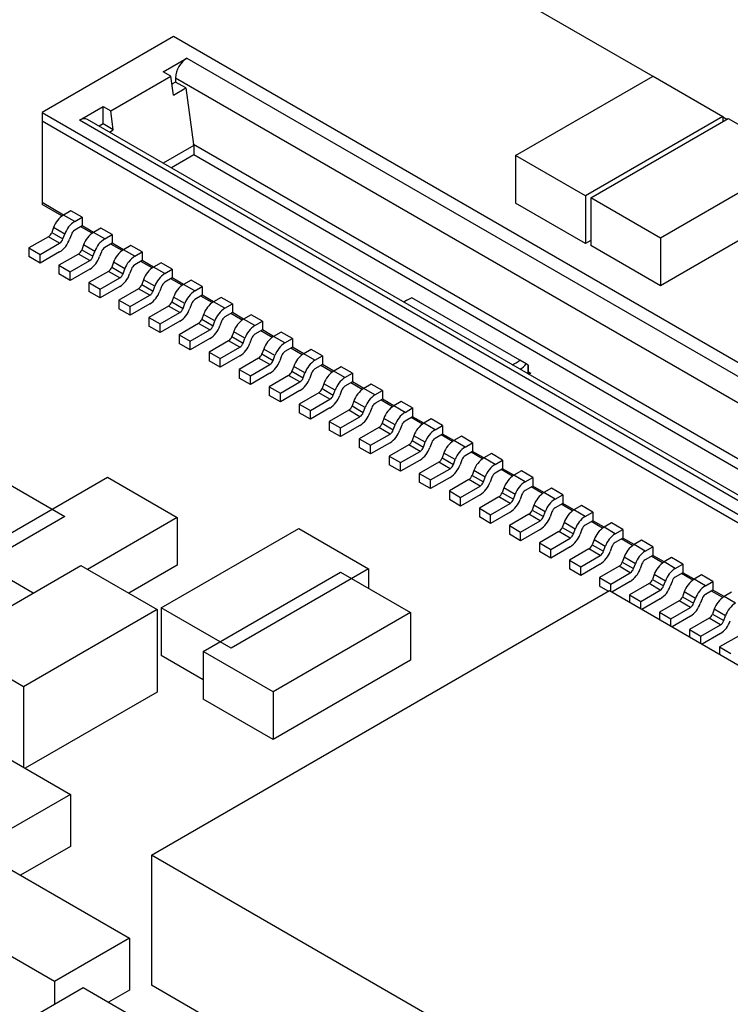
# Model space of a CAD drawing. Extents: x 5 to 415, y 5 to 292.
# Tile 7 of 33: x 66.34 to 73.03, y 112.97 to 122.24. Entities that reach past the tile are written whole.
import ezdxf

# ---------------------------------------------------------------- set-up
doc = ezdxf.new("R2010")
doc.units = 0
doc.layers.get('0').update_dxf_attribs({"linetype": 'CONTINUOUS'})

msp = doc.modelspace()

# ---------------------------------------------------------------- linework, layer by layer
at = {"color": 7, "linetype": 'CONTINUOUS'}
for p, q in [((66.6505, 124.967), (72.299, 121.7062)), ((67.7833, 122.0803), (66.5459, 121.3659)), ((80.1011, 114.9693), (67.7833, 122.0803)), ((67.6879, 121.7476), (67.9106, 121.8761)), ((67.9106, 121.8761), (79.7476, 115.0428)), ((67.1929, 121.3802), (67.7586, 121.7067)), ((67.7586, 121.7067), (67.6879, 121.7476)), ((67.7833, 121.5292), (67.7586, 121.7067)), ((67.8045, 121.6924), (67.8045, 121.6516)), ((71.0064, 120.96), (72.3004, 121.707)), ((72.3004, 121.707), (72.958, 121.3274)), ((67.8045, 121.6516), (67.7691, 121.6311)), ((67.7833, 121.5292), (67.8999, 121.5966)), ((67.8999, 121.5966), (67.8045, 121.6516)), ((67.8999, 121.5966), (67.9739, 121.0639)), ((66.8994, 121.2924), (67.1222, 121.421)), ((67.1222, 121.421), (67.1929, 121.3802)), ((67.1222, 121.2577), (67.1222, 121.421)), ((66.5459, 121.3659), (78.8637, 114.255)), ((66.5459, 121.3659), (66.5459, 121.2842)), ((67.2176, 121.2026), (67.1929, 121.3802)), ((72.958, 121.3274), (71.664, 120.5804)), ((72.958, 121.3274), (72.958, 121.2813)), ((72.958, 121.3257), (72.9965, 121.3035)), ((78.793, 114.2142), (66.5459, 121.2842)), ((66.5459, 121.2842), (66.5459, 120.5167)), ((78.7364, 114.4591), (66.8994, 121.2924)), ((78.7803, 114.4844), (66.9744, 121.2998)), ((67.1222, 121.2577), (67.0848, 121.2361)), ((67.2176, 121.2026), (67.1222, 121.2577)), ((71.7136, 120.5629), (73.0076, 121.3099)), ((73.0076, 121.3099), (73.6652, 120.9303)), ((67.1802, 121.1811), (67.2176, 121.2026)), ((67.9746, 121.0544), (67.9739, 121.0639)), ((67.9746, 121.0544), (67.9746, 120.9656)), ((71.664, 120.5804), (71.0064, 120.96)), ((71.0064, 120.96), (71.0064, 120.5109)), ((73.6652, 120.9303), (72.3712, 120.1833)), ((71.664, 120.5804), (71.664, 120.1313)), ((66.7474, 120.4004), (66.5459, 120.5167)), ((66.5459, 120.5167), (66.5459, 120.5004)), ((66.7341, 120.3917), (66.5459, 120.5004)), ((71.664, 120.1313), (71.0064, 120.5109)), ((72.3712, 120.1833), (71.7136, 120.5629)), ((71.7136, 120.5629), (71.7136, 120.1138)), ((73.6652, 120.4812), (72.3712, 119.7342)), ((66.8181, 120.4412), (66.7474, 120.4004)), ((66.8535, 120.3391), (66.7474, 120.4004)), ((66.9242, 120.38), (66.8181, 120.4412)), ((66.8535, 120.3391), (66.9242, 120.38)), ((66.9242, 120.2983), (66.8535, 120.2575)), ((66.9242, 120.38), (66.9242, 120.2983)), ((67.0303, 120.2371), (66.9242, 120.2983)), ((66.6538, 120.2815), (66.6372, 120.2359)), ((66.6372, 120.2359), (66.7433, 120.1746)), ((66.7599, 120.2203), (66.6538, 120.2815)), ((66.7433, 120.1746), (66.7599, 120.2203)), ((66.8223, 120.2179), (66.8057, 120.1722)), ((67.0169, 120.2284), (66.91, 120.2901)), ((67.101, 120.2779), (67.0303, 120.2371)), ((67.1363, 120.1759), (67.0303, 120.2371)), ((67.207, 120.2167), (67.101, 120.2779)), ((67.1363, 120.1759), (67.207, 120.2167)), ((67.207, 120.2167), (67.207, 120.135)), ((66.606, 120.1963), (66.4222, 120.0901)), ((66.5282, 120.0289), (66.7121, 120.135)), ((66.7121, 120.135), (66.606, 120.1963)), ((66.9367, 120.1182), (66.92, 120.0726)), ((67.0427, 120.057), (66.9367, 120.1182)), ((67.207, 120.135), (67.1363, 120.0942)), ((67.2998, 120.0651), (67.1929, 120.1269)), ((67.3131, 120.0738), (67.207, 120.135)), ((67.3838, 120.1146), (67.3131, 120.0738)), ((67.4899, 120.0534), (67.3838, 120.1146)), ((71.7136, 120.1599), (71.664, 120.1313)), ((72.3712, 119.7342), (71.7136, 120.1138)), ((72.3712, 120.1833), (72.3712, 119.7342)), ((66.4222, 120.0901), (66.5282, 120.0289)), ((66.4222, 120.0901), (66.4222, 120.0085)), ((66.7121, 120.0534), (66.5282, 119.9472)), ((66.5282, 119.9472), (66.5282, 120.0289)), ((66.8888, 120.033), (66.705, 119.9268)), ((66.9949, 119.9717), (66.8888, 120.033)), ((66.92, 120.0726), (67.0261, 120.0114)), ((67.0261, 120.0114), (67.0427, 120.057)), ((67.1051, 120.0546), (67.0885, 120.009)), ((67.4192, 120.0126), (67.3131, 120.0738)), ((67.4192, 120.0126), (67.4899, 120.0534)), ((67.4899, 120.0534), (67.4899, 119.9717)), ((66.5282, 119.9472), (66.4222, 120.0085)), ((66.705, 119.9268), (66.8111, 119.8656)), ((66.705, 119.9268), (66.705, 119.8452)), ((66.8111, 119.8656), (66.9949, 119.9717)), ((67.2195, 119.9549), (67.2029, 119.9093)), ((67.3256, 119.8937), (67.2195, 119.9549)), ((67.4899, 119.9717), (67.4192, 119.9309)), ((67.5826, 119.9019), (67.4757, 119.9636)), ((67.5959, 119.9105), (67.4899, 119.9717)), ((67.6667, 119.9513), (67.5959, 119.9105)), ((67.7727, 119.8901), (67.6667, 119.9513)), ((66.8111, 119.784), (66.705, 119.8452)), ((66.9949, 119.8901), (66.8111, 119.784)), ((66.8111, 119.784), (66.8111, 119.8656)), ((67.1717, 119.8697), (66.9878, 119.7636)), ((67.2778, 119.8085), (67.1717, 119.8697)), ((67.2029, 119.9093), (67.3089, 119.8481)), ((67.3089, 119.8481), (67.3256, 119.8937)), ((67.388, 119.8913), (67.3713, 119.8457)), ((67.702, 119.8493), (67.5959, 119.9105)), ((67.702, 119.8493), (67.7727, 119.8901)), ((67.7727, 119.8901), (67.7727, 119.8085)), ((66.9878, 119.7636), (67.0939, 119.7023)), ((66.9878, 119.7636), (66.9878, 119.6819)), ((67.0939, 119.7023), (67.2778, 119.8085)), ((67.5024, 119.7917), (67.4857, 119.746)), ((67.4857, 119.746), (67.5918, 119.6848)), ((67.6084, 119.7304), (67.5024, 119.7917)), ((67.7727, 119.8085), (67.702, 119.7676)), ((67.8655, 119.7386), (67.7586, 119.8003)), ((67.8788, 119.7472), (67.7727, 119.8085)), ((67.9495, 119.7881), (67.8788, 119.7472)), ((67.9849, 119.686), (67.8788, 119.7472)), ((68.0556, 119.7268), (67.9495, 119.7881)), ((67.0939, 119.6207), (66.9878, 119.6819)), ((67.2778, 119.7268), (67.0939, 119.6207)), ((67.0939, 119.6207), (67.0939, 119.7023)), ((67.4545, 119.7064), (67.2707, 119.6003)), ((67.5606, 119.6452), (67.4545, 119.7064)), ((67.5918, 119.6848), (67.6084, 119.7304)), ((67.6708, 119.728), (67.6542, 119.6824)), ((67.9849, 119.686), (68.0556, 119.7268)), ((68.0556, 119.7268), (68.0556, 119.6452)), ((67.2707, 119.6003), (67.3767, 119.539)), ((67.2707, 119.6003), (67.2707, 119.5186)), ((67.3767, 119.539), (67.5606, 119.6452)), ((67.5606, 119.5635), (67.3767, 119.4574)), ((67.7852, 119.6284), (67.7686, 119.5827)), ((67.7686, 119.5827), (67.8746, 119.5215)), ((67.8913, 119.5671), (67.7852, 119.6284)), ((67.8746, 119.5215), (67.8913, 119.5671)), ((67.9537, 119.5647), (67.937, 119.5191)), ((68.0556, 119.6452), (67.9849, 119.6044)), ((68.1483, 119.5753), (68.0414, 119.637)), ((68.1616, 119.584), (68.0556, 119.6452)), ((68.2323, 119.6248), (68.1616, 119.584)), ((68.2677, 119.5227), (68.1616, 119.584)), ((68.3384, 119.5636), (68.2323, 119.6248)), ((68.2677, 119.5227), (68.3384, 119.5636)), ((68.3384, 119.5636), (68.3384, 119.4819)), ((69.9824, 119.5983), (69.9522, 119.5808)), ((71.0454, 119.0336), (70.0296, 119.62)), ((67.3767, 119.4574), (67.2707, 119.5186)), ((67.3767, 119.4574), (67.3767, 119.539)), ((67.7374, 119.5431), (67.5535, 119.437)), ((67.6596, 119.3758), (67.8434, 119.4819)), ((67.8434, 119.4819), (67.7374, 119.5431)), ((68.068, 119.4651), (68.0514, 119.4195)), ((68.1741, 119.4039), (68.068, 119.4651)), ((68.3384, 119.4819), (68.2677, 119.4411)), ((68.4312, 119.412), (68.3243, 119.4737)), ((68.4445, 119.4207), (68.3384, 119.4819)), ((67.5535, 119.437), (67.6596, 119.3758)), ((67.5535, 119.437), (67.5535, 119.3553)), ((67.8434, 119.4002), (67.6596, 119.2941)), ((67.6596, 119.2941), (67.6596, 119.3758)), ((68.0202, 119.3798), (67.8364, 119.2737)), ((68.1263, 119.3186), (68.0202, 119.3798)), ((68.0514, 119.4195), (68.1575, 119.3582)), ((68.1575, 119.3582), (68.1741, 119.4039)), ((68.2365, 119.4015), (68.2199, 119.3558)), ((68.5152, 119.4615), (68.4445, 119.4207)), ((68.5505, 119.3595), (68.4445, 119.4207)), ((68.6213, 119.4003), (68.5152, 119.4615)), ((68.5505, 119.3595), (68.6213, 119.4003)), ((68.6213, 119.4003), (68.6213, 119.3186)), ((67.6596, 119.2941), (67.5535, 119.3553)), ((67.9424, 119.2125), (68.1263, 119.3186)), ((68.3509, 119.3018), (68.3343, 119.2562)), ((68.457, 119.2406), (68.3509, 119.3018)), ((68.6213, 119.3186), (68.5505, 119.2778)), ((68.714, 119.2487), (68.6071, 119.3104)), ((68.7273, 119.2574), (68.6213, 119.3186)), ((68.798, 119.2982), (68.7273, 119.2574)), ((68.9041, 119.237), (68.798, 119.2982)), ((67.8364, 119.2737), (67.9424, 119.2125)), ((67.8364, 119.2737), (67.8364, 119.1921)), ((67.9424, 119.1308), (67.8364, 119.1921)), ((68.1263, 119.237), (67.9424, 119.1308)), ((67.9424, 119.1308), (67.9424, 119.2125)), ((68.3031, 119.2166), (68.1192, 119.1104)), ((68.4091, 119.1553), (68.3031, 119.2166)), ((68.3343, 119.2562), (68.4403, 119.195)), ((68.4403, 119.195), (68.457, 119.2406)), ((68.5193, 119.2382), (68.5027, 119.1925)), ((68.8334, 119.1962), (68.7273, 119.2574)), ((68.8334, 119.1962), (68.9041, 119.237)), ((68.9041, 119.237), (68.9041, 119.1553)), ((68.1192, 119.1104), (68.2253, 119.0492)), ((68.1192, 119.1104), (68.1192, 119.0288)), ((68.2253, 119.0492), (68.4091, 119.1553)), ((68.6337, 119.1385), (68.6171, 119.0929)), ((68.6171, 119.0929), (68.7232, 119.0317)), ((68.7398, 119.0773), (68.6337, 119.1385)), ((68.9041, 119.1553), (68.8334, 119.1145)), ((68.9968, 119.0855), (68.8899, 119.1472)), ((69.0102, 119.0941), (68.9041, 119.1553)), ((69.0809, 119.1349), (69.0102, 119.0941)), ((69.1162, 119.0329), (69.0102, 119.0941)), ((69.1869, 119.0737), (69.0809, 119.1349)), ((68.2253, 118.9675), (68.1192, 119.0288)), ((68.4091, 119.0737), (68.2253, 118.9675)), ((68.2253, 118.9675), (68.2253, 119.0492)), ((68.5859, 119.0533), (68.4021, 118.9471)), ((68.692, 118.9921), (68.5859, 119.0533)), ((68.7232, 119.0317), (68.7398, 119.0773)), ((68.8022, 119.0749), (68.7856, 119.0293)), ((69.1162, 119.0329), (69.1869, 119.0737)), ((69.1869, 119.0737), (69.1869, 118.9921)), ((71.1071, 118.998), (71.0454, 119.0336)), ((68.4021, 118.9471), (68.5081, 118.8859)), ((68.4021, 118.9471), (68.4021, 118.8655)), ((68.5081, 118.8859), (68.692, 118.9921)), ((68.692, 118.9104), (68.5081, 118.8043)), ((68.9166, 118.9753), (68.8999, 118.9296)), ((68.8999, 118.9296), (69.006, 118.8684)), ((69.0226, 118.914), (68.9166, 118.9753)), ((69.006, 118.8684), (69.0226, 118.914)), ((69.085, 118.9116), (69.0684, 118.866)), ((69.1869, 118.9921), (69.1162, 118.9512)), ((69.2797, 118.9222), (69.1728, 118.9839)), ((69.293, 118.9308), (69.1869, 118.9921)), ((69.3637, 118.9717), (69.293, 118.9308)), ((69.3991, 118.8696), (69.293, 118.9308)), ((69.4698, 118.9104), (69.3637, 118.9717)), ((69.3991, 118.8696), (69.4698, 118.9104)), ((69.4698, 118.9104), (69.4698, 118.8288)), ((71.1259, 118.9055), (71.1259, 118.9871)), ((71.1276, 118.9862), (71.1259, 118.9871)), ((71.1276, 118.913), (71.1276, 118.9862)), ((68.5081, 118.8043), (68.4021, 118.8655)), ((68.5081, 118.8043), (68.5081, 118.8859)), ((68.8687, 118.89), (68.6849, 118.7839)), ((68.791, 118.7226), (68.9748, 118.8288)), ((68.9748, 118.8288), (68.8687, 118.89)), ((69.4698, 118.8288), (69.3991, 118.788)), ((69.5625, 118.7589), (69.4556, 118.8206)), ((69.5758, 118.7675), (69.4698, 118.8288)), ((68.6849, 118.7839), (68.791, 118.7226)), ((68.6849, 118.7839), (68.6849, 118.7022)), ((68.9748, 118.7471), (68.791, 118.641)), ((68.791, 118.641), (68.791, 118.7226)), ((69.1516, 118.7267), (68.9677, 118.6206)), ((69.2577, 118.6655), (69.1516, 118.7267)), ((69.1994, 118.812), (69.1828, 118.7663)), ((69.1828, 118.7663), (69.2888, 118.7051)), ((69.3055, 118.7507), (69.1994, 118.812)), ((69.2888, 118.7051), (69.3055, 118.7507)), ((69.3679, 118.7483), (69.3512, 118.7027)), ((69.6466, 118.8084), (69.5758, 118.7676)), ((69.6819, 118.7063), (69.5758, 118.7676)), ((69.7526, 118.7471), (69.6466, 118.8084)), ((69.6819, 118.7063), (69.7526, 118.7471)), ((69.7526, 118.7471), (69.7526, 118.6655)), ((68.791, 118.641), (68.6849, 118.7022)), ((69.0738, 118.5594), (69.2577, 118.6655)), ((69.4823, 118.6487), (69.4656, 118.6031)), ((69.5883, 118.5875), (69.4823, 118.6487)), ((69.7526, 118.6655), (69.6819, 118.6247)), ((69.8454, 118.5956), (69.7385, 118.6573)), ((69.8587, 118.6043), (69.7526, 118.6655)), ((69.9294, 118.6451), (69.8587, 118.6043)), ((70.0355, 118.5839), (69.9294, 118.6451)), ((68.9677, 118.6206), (69.0738, 118.5594)), ((68.9677, 118.6206), (68.9677, 118.5389)), ((69.0738, 118.4777), (68.9677, 118.5389)), ((69.2577, 118.5838), (69.0738, 118.4777)), ((69.0738, 118.4777), (69.0738, 118.5594)), ((69.4344, 118.5634), (69.2506, 118.4573)), ((69.5405, 118.5022), (69.4344, 118.5634)), ((69.4656, 118.6031), (69.5717, 118.5418)), ((69.5717, 118.5418), (69.5883, 118.5875)), ((69.6507, 118.585), (69.6341, 118.5394)), ((69.9648, 118.543), (69.8587, 118.6043)), ((69.9648, 118.543), (70.0355, 118.5839)), ((70.0355, 118.5839), (70.0355, 118.5022)), ((69.2506, 118.4573), (69.3566, 118.3961)), ((69.2506, 118.4573), (69.2506, 118.3756)), ((69.3566, 118.3961), (69.5405, 118.5022)), ((69.7651, 118.4854), (69.7485, 118.4398)), ((69.8712, 118.4242), (69.7651, 118.4854)), ((70.0355, 118.5022), (69.9648, 118.4614)), ((70.1282, 118.4323), (70.0213, 118.494)), ((70.1415, 118.441), (70.0355, 118.5022)), ((70.2122, 118.4818), (70.1415, 118.441)), ((70.3183, 118.4206), (70.2122, 118.4818)), ((69.3566, 118.3144), (69.2506, 118.3756)), ((69.5405, 118.4206), (69.3566, 118.3144)), ((69.3566, 118.3144), (69.3566, 118.3961)), ((69.7173, 118.4002), (69.5334, 118.294)), ((69.8233, 118.3389), (69.7173, 118.4002)), ((69.7485, 118.4398), (69.8545, 118.3785)), ((69.8545, 118.3785), (69.8712, 118.4242)), ((69.9336, 118.4218), (69.9169, 118.3761)), ((70.2476, 118.3798), (70.1415, 118.441)), ((70.2476, 118.3798), (70.3183, 118.4206)), ((70.3183, 118.4206), (70.3183, 118.3389)), ((69.5334, 118.294), (69.6395, 118.2328)), ((69.5334, 118.294), (69.5334, 118.2124)), ((69.6395, 118.2328), (69.8233, 118.3389)), ((69.8233, 118.2573), (69.6395, 118.1511)), ((70.0479, 118.3221), (70.0313, 118.2765)), ((70.0313, 118.2765), (70.1374, 118.2153)), ((70.154, 118.2609), (70.0479, 118.3221)), ((70.1374, 118.2153), (70.154, 118.2609)), ((70.2164, 118.2585), (70.1998, 118.2129)), ((70.3183, 118.3389), (70.2476, 118.2981)), ((70.4111, 118.2691), (70.3042, 118.3308)), ((70.4244, 118.2777), (70.3183, 118.3389)), ((70.4951, 118.3185), (70.4244, 118.2777)), ((70.5304, 118.2165), (70.4244, 118.2777)), ((70.6012, 118.2573), (70.4951, 118.3185)), ((70.5304, 118.2165), (70.6012, 118.2573)), ((70.6012, 118.2573), (70.6012, 118.1756)), ((69.6395, 118.1511), (69.5334, 118.2124)), ((69.6395, 118.1511), (69.6395, 118.2328)), ((70.0001, 118.2369), (69.8163, 118.1307)), ((69.9223, 118.0695), (70.1062, 118.1756)), ((70.1062, 118.1756), (70.0001, 118.2369)), ((70.6012, 118.1756), (70.5304, 118.1348)), ((70.6939, 118.1058), (70.587, 118.1675)), ((70.7072, 118.1144), (70.6012, 118.1756)), ((69.8163, 118.1307), (69.9223, 118.0695)), ((69.8163, 118.1307), (69.8163, 118.0491)), ((70.1062, 118.094), (69.9223, 117.9879)), ((70.283, 118.0736), (70.0991, 117.9675)), ((70.389, 118.0124), (70.283, 118.0736)), ((70.3308, 118.1588), (70.3142, 118.1132)), ((70.3142, 118.1132), (70.4202, 118.052)), ((70.4369, 118.0976), (70.3308, 118.1588)), ((70.4202, 118.052), (70.4369, 118.0976)), ((70.4992, 118.0952), (70.4826, 118.0496)), ((70.7779, 118.1553), (70.7072, 118.1144)), ((70.8133, 118.0532), (70.7072, 118.1144)), ((70.884, 118.094), (70.7779, 118.1553)), ((70.8133, 118.0532), (70.884, 118.094)), ((70.884, 118.094), (70.884, 118.0124)), ((69.9223, 117.9879), (69.8163, 118.0491)), ((69.9223, 117.9879), (69.9223, 118.0695)), ((70.2052, 117.9062), (70.389, 118.0124)), ((70.6136, 117.9956), (70.597, 117.9499)), ((70.7197, 117.9343), (70.6136, 117.9956)), ((70.884, 118.0124), (70.8133, 117.9715)), ((70.9767, 117.9425), (70.8698, 118.0042)), ((70.9901, 117.9511), (70.884, 118.0124)), ((71.0608, 117.992), (70.9901, 117.9511)), ((71.1668, 117.9307), (71.0608, 117.992)), ((65.8675, 117.1852), (67.1615, 117.9322)), ((66.1032, 117.9417), (66.7609, 117.5621)), ((67.1615, 117.9322), (67.8191, 117.5525)), ((70.0991, 117.9675), (70.2052, 117.9062)), ((70.0991, 117.9675), (70.0991, 117.8858)), ((70.389, 117.9307), (70.2052, 117.8246)), ((70.2052, 117.8246), (70.2052, 117.9062)), ((70.5658, 117.9103), (70.382, 117.8042)), ((70.6719, 117.8491), (70.5658, 117.9103)), ((70.597, 117.9499), (70.7031, 117.8887)), ((70.7031, 117.8887), (70.7197, 117.9343)), ((70.7821, 117.9319), (70.7655, 117.8863)), ((71.0961, 117.8899), (70.9901, 117.9511)), ((71.0961, 117.8899), (71.1668, 117.9307)), ((71.1668, 117.9307), (71.1668, 117.8491)), ((70.2052, 117.8246), (70.0991, 117.8858)), ((70.382, 117.8042), (70.488, 117.7429)), ((70.382, 117.8042), (70.382, 117.7225)), ((70.488, 117.7429), (70.6719, 117.8491)), ((70.8965, 117.8323), (70.8798, 117.7867)), ((71.0025, 117.771), (70.8965, 117.8323)), ((71.1668, 117.8491), (71.0961, 117.8083)), ((71.2596, 117.7792), (71.1527, 117.8409)), ((71.2729, 117.7879), (71.1668, 117.8491)), ((71.3436, 117.8287), (71.2729, 117.7879)), ((71.4497, 117.7675), (71.3436, 117.8287)), ((70.488, 117.6613), (70.382, 117.7225)), ((70.6719, 117.7674), (70.488, 117.6613)), ((70.488, 117.6613), (70.488, 117.7429)), ((70.8486, 117.747), (70.6648, 117.6409)), ((70.9547, 117.6858), (70.8486, 117.747)), ((70.8798, 117.7867), (70.9859, 117.7254)), ((70.9859, 117.7254), (71.0025, 117.771)), ((71.0649, 117.7686), (71.0483, 117.723)), ((71.379, 117.7266), (71.2729, 117.7879)), ((71.379, 117.7266), (71.4497, 117.7675)), ((71.4497, 117.7675), (71.4497, 117.6858)), ((70.6648, 117.6409), (70.7709, 117.5797)), ((70.6648, 117.6409), (70.6648, 117.5592)), ((70.7709, 117.5797), (70.9547, 117.6858)), ((71.1793, 117.669), (71.1627, 117.6234)), ((71.1627, 117.6234), (71.2687, 117.5621)), ((71.2854, 117.6078), (71.1793, 117.669)), ((71.4497, 117.6858), (71.379, 117.645)), ((71.5424, 117.6159), (71.4355, 117.6776)), ((71.5557, 117.6246), (71.4497, 117.6858)), ((71.6265, 117.6654), (71.5557, 117.6246)), ((71.6618, 117.5634), (71.5557, 117.6246)), ((71.7325, 117.6042), (71.6265, 117.6654)), ((66.7609, 117.5621), (65.4669, 116.8151)), ((67.8191, 117.5525), (66.9736, 117.0644)), ((67.8191, 117.5525), (67.8191, 117.1034)), ((70.7709, 117.498), (70.6648, 117.5592)), ((70.9547, 117.6041), (70.7709, 117.498)), ((70.7709, 117.498), (70.7709, 117.5797)), ((71.1315, 117.5837), (70.9476, 117.4776)), ((71.0537, 117.4164), (71.2375, 117.5225)), ((71.2375, 117.5225), (71.1315, 117.5837)), ((71.2687, 117.5621), (71.2854, 117.6078)), ((71.3478, 117.6054), (71.3311, 117.5597)), ((71.6618, 117.5634), (71.7325, 117.6042)), ((71.7325, 117.5225), (71.6618, 117.4817)), ((71.7325, 117.6042), (71.7325, 117.5225)), ((71.8386, 117.4613), (71.7325, 117.5225)), ((67.6692, 116.7027), (68.9632, 117.4498)), ((68.9632, 117.4498), (69.6208, 117.0701)), ((70.9476, 117.4776), (71.0537, 117.4164)), ((70.9476, 117.4776), (70.9476, 117.396)), ((71.2375, 117.4409), (71.0537, 117.3347)), ((71.4622, 117.5057), (71.4455, 117.4601)), ((71.4455, 117.4601), (71.5516, 117.3989)), ((71.5682, 117.4445), (71.4622, 117.5057)), ((71.5516, 117.3989), (71.5682, 117.4445)), ((71.6306, 117.4421), (71.614, 117.3964)), ((71.8253, 117.4526), (71.7184, 117.5144)), ((71.9093, 117.5021), (71.8386, 117.4613)), ((71.9447, 117.4001), (71.8386, 117.4613)), ((72.0154, 117.4409), (71.9093, 117.5021)), ((71.9447, 117.4001), (72.0154, 117.4409)), ((72.0154, 117.4409), (72.0154, 117.3592)), ((71.0537, 117.3347), (70.9476, 117.396)), ((71.0537, 117.3347), (71.0537, 117.4164)), ((71.4143, 117.4205), (71.2305, 117.3143)), ((71.3365, 117.2531), (71.5204, 117.3592)), ((71.5204, 117.3592), (71.4143, 117.4205)), ((71.745, 117.3424), (71.7284, 117.2968)), ((71.8511, 117.2812), (71.745, 117.3424)), ((72.0154, 117.3592), (71.9447, 117.3184)), ((72.1081, 117.2894), (72.0012, 117.3511)), ((72.1214, 117.298), (72.0154, 117.3592)), ((72.1921, 117.3388), (72.1214, 117.298)), ((72.2982, 117.2776), (72.1921, 117.3388)), ((71.2305, 117.3143), (71.3365, 117.2531)), ((71.2305, 117.3143), (71.2305, 117.2327)), ((71.5204, 117.2776), (71.3365, 117.1714)), ((71.3365, 117.1714), (71.3365, 117.2531)), ((71.6972, 117.2572), (71.5133, 117.151)), ((71.8032, 117.196), (71.6972, 117.2572)), ((71.7284, 117.2968), (71.8344, 117.2356)), ((71.8344, 117.2356), (71.8511, 117.2812)), ((71.9135, 117.2788), (71.8968, 117.2332)), ((72.2275, 117.2368), (72.1214, 117.298)), ((72.2275, 117.2368), (72.2982, 117.2776)), ((72.2982, 117.2776), (72.2982, 117.196)), ((66.4628, 116.8415), (65.8675, 117.1852)), ((71.3365, 117.1714), (71.2305, 117.2327)), ((71.5133, 117.151), (71.6194, 117.0898)), ((71.5133, 117.151), (71.5133, 117.0694)), ((71.6194, 117.0898), (71.8032, 117.196)), ((72.0278, 117.1792), (72.0112, 117.1335)), ((72.1339, 117.1179), (72.0278, 117.1792)), ((72.2982, 117.196), (72.2275, 117.1551)), ((72.391, 117.1261), (72.2841, 117.1878)), ((72.4043, 117.1347), (72.2982, 117.196)), ((72.475, 117.1756), (72.4043, 117.1347)), ((72.5811, 117.1143), (72.475, 117.1756)), ((65.654, 116.3746), (66.9113, 117.1004)), ((66.9113, 117.1004), (67.6297, 116.6857)), ((67.8191, 117.1034), (67.3626, 116.8399)), ((69.6208, 117.0701), (68.3268, 116.3231)), ((69.6208, 117.0701), (69.6208, 116.8864)), ((71.6194, 117.0082), (71.5133, 117.0694)), ((71.8032, 117.1143), (71.6194, 117.0082)), ((71.6194, 117.0082), (71.6194, 117.0898)), ((71.98, 117.0939), (71.7962, 116.9878)), ((72.0861, 117.0327), (71.98, 117.0939)), ((72.0112, 117.1335), (72.1173, 117.0723)), ((72.1173, 117.0723), (72.1339, 117.1179)), ((72.1963, 117.1155), (72.1797, 117.0699)), ((72.5103, 117.0735), (72.4043, 117.1347)), ((72.5103, 117.0735), (72.5811, 117.1143)), ((72.5811, 117.1143), (72.5811, 117.0327)), ((68.0638, 116.2913), (69.3578, 117.0383)), ((69.3578, 117.0383), (70.0154, 116.6587)), ((71.7962, 116.9878), (71.9022, 116.9265)), ((71.7962, 116.9878), (71.7962, 116.9061)), ((71.9022, 116.9265), (72.0861, 117.0327)), ((72.3107, 117.0159), (72.2941, 116.9702)), ((72.2941, 116.9702), (72.4001, 116.909)), ((72.4168, 116.9546), (72.3107, 117.0159)), ((72.5811, 117.0327), (72.5103, 116.9919)), ((72.6738, 116.9628), (72.5669, 117.0245)), ((72.6871, 116.9715), (72.5811, 117.0327)), ((72.7578, 117.0123), (72.6871, 116.9715)), ((72.7932, 116.9102), (72.6871, 116.9715)), ((72.8639, 116.951), (72.7578, 117.0123)), ((71.8782, 116.8588), (71.7962, 116.9061)), ((71.9022, 116.8577), (71.9022, 116.9265)), ((72.0861, 116.951), (71.9133, 116.8513)), ((72.2629, 116.9306), (72.079, 116.8245)), ((72.1851, 116.7633), (72.3689, 116.8694)), ((72.3689, 116.8694), (72.2629, 116.9306)), ((72.4001, 116.909), (72.4168, 116.9546)), ((72.4791, 116.9522), (72.4625, 116.9066)), ((72.7932, 116.9102), (72.8639, 116.951)), ((72.8639, 116.8694), (72.7932, 116.8286)), ((72.8639, 116.951), (72.8639, 116.8694)), ((72.97, 116.8082), (72.8639, 116.8694)), ((67.5759, 114.3751), (71.8892, 116.8652)), ((71.8892, 116.8652), (77.6168, 113.5587)), ((72.079, 116.8245), (72.1851, 116.7633)), ((72.079, 116.8245), (72.079, 116.7556)), ((72.3689, 116.7877), (72.1961, 116.688)), ((72.5935, 116.8526), (72.5769, 116.807)), ((72.5769, 116.807), (72.683, 116.7457)), ((72.6996, 116.7914), (72.5935, 116.8526)), ((72.683, 116.7457), (72.6996, 116.7914)), ((72.762, 116.789), (72.7454, 116.7433)), ((72.9566, 116.7995), (72.8497, 116.8612)), ((73.0407, 116.849), (72.97, 116.8082)), ((73.076, 116.7469), (72.97, 116.8082)), ((67.6297, 116.6857), (66.3724, 115.9599)), ((67.6297, 116.6857), (67.6297, 115.91)), ((67.6692, 116.7027), (67.6692, 116.2536)), ((68.3268, 116.3231), (67.6692, 116.7027)), ((72.1851, 116.6944), (72.1851, 116.7633)), ((72.5457, 116.7673), (72.3618, 116.6612)), ((72.4679, 116.6), (72.6518, 116.7061)), ((72.6518, 116.7061), (72.5457, 116.7673)), ((72.8764, 116.6893), (72.8597, 116.6437)), ((72.9824, 116.6281), (72.8764, 116.6893)), ((70.0154, 116.6587), (68.7214, 115.9116)), ((70.0154, 116.6587), (70.0154, 116.2096)), ((72.3618, 116.6612), (72.4679, 116.6)), ((72.3618, 116.6612), (72.3618, 116.5923)), ((72.4679, 116.5311), (72.4679, 116.6)), ((72.6518, 116.6245), (72.479, 116.5247)), ((72.8285, 116.6041), (72.6447, 116.4979)), ((72.9346, 116.5428), (72.8285, 116.6041)), ((72.8597, 116.6437), (72.9658, 116.5824)), ((72.9658, 116.5824), (72.9824, 116.6281)), ((72.6447, 116.4979), (72.7508, 116.4367)), ((72.6447, 116.4979), (72.6447, 116.429)), ((72.7508, 116.4367), (72.9346, 116.5428)), ((72.7508, 116.3678), (72.7508, 116.4367)), ((72.9346, 116.4612), (72.7618, 116.3614)), ((73.1114, 116.4408), (72.9275, 116.3346)), ((66.3724, 115.9599), (65.654, 116.3746)), ((72.9275, 116.3346), (73.0336, 116.2734)), ((72.9275, 116.3346), (72.9275, 116.2658)), ((68.0638, 116.0259), (67.6692, 116.2536)), ((68.7214, 115.9116), (68.0638, 116.2913)), ((68.0638, 116.2913), (68.0638, 115.8422)), ((70.0154, 116.2096), (68.7214, 115.4625)), ((66.3724, 115.9599), (66.3724, 115.201)), ((67.6297, 115.91), (66.387, 115.1926)), ((68.7214, 115.9116), (68.7214, 115.4625)), ((68.7214, 115.4625), (68.0638, 115.8422)), ((65.6818, 115.5997), (66.8132, 114.9466)), ((66.8132, 114.9466), (66.1061, 114.5384)), ((66.8132, 114.9466), (66.8132, 114.4566)), ((66.8132, 114.4566), (66.3443, 114.186)), ((73.3034, 111.0687), (67.5759, 114.3751)), ((67.5759, 114.3751), (67.5759, 113.1503)), ((66.2385, 114.247), (67.3699, 113.5939)), ((66.6628, 113.1857), (65.5314, 113.8388)), ((67.3699, 113.5939), (66.6628, 113.1857)), ((67.3699, 113.5939), (67.3699, 113.104)), ((66.6628, 113.1857), (66.6628, 112.9729)), ((65.4476, 112.2714), (66.9325, 113.1286)), ((66.9325, 113.1286), (68.3468, 112.3122)), ((67.3699, 113.104), (67.1725, 112.99)), ((68.7844, 112.4526), (67.5759, 113.1503))]:
    msp.add_line(p, q, dxfattribs=at)
at = {"color": 8, "linetype": 'CONTINUOUS'}
for p, q in [((67.8045, 121.6924), (79.5354, 114.9203)), ((67.9746, 121.0544), (67.6871, 120.8884)), ((79.005, 114.6958), (67.9739, 121.0639)), ((67.9746, 120.9656), (67.764, 120.844)), ((78.9202, 114.6468), (67.9746, 120.9656)), ((71.1259, 118.9055), (71.126, 118.9032)), ((71.1276, 118.9249), (71.1483, 118.913))]:
    msp.add_line(p, q, dxfattribs=at)
at = {"color": 7, "linetype": 'CONTINUOUS', "flags": 128}
for points in [[(71.1259, 118.9871), (71.1206, 118.9902), (71.1144, 118.9938), (71.1071, 118.998)], [(71.1292, 118.9061), (71.1289, 118.9068), (71.1277, 118.9118), (71.1293, 118.92), (71.1281, 118.9187), (71.1232, 118.9154), (71.1144, 118.9113), (71.1128, 118.9108)]]:
    msp.add_lwpolyline(points, dxfattribs=at)
at = {"color": 8, "linetype": 'CONTINUOUS', "flags": 128}
msp.add_lwpolyline([(71.1259, 118.9055), (71.1272, 118.9092), (71.1276, 118.913)], dxfattribs=at)
at = {"color": 7, "linetype": 'CONTINUOUS'}
for centre, radius, start, end in [((68.0348, 121.682), 0.2305, 122.60548, 177.39452), ((66.9434, 121.2311), 0.0754, 65.68605, 125.61817), ((66.8724, 120.2057), 0.2314, 122.70235, 160.87013), ((66.9785, 120.1445), 0.2314, 122.70235, 160.87013), ((66.5643, 120.2611), 0.0771, 302.70235, 340.87013), ((66.8952, 120.1926), 0.0771, 122.70235, 160.87013), ((67.1553, 120.0424), 0.2314, 122.70235, 160.87013), ((66.6704, 120.1999), 0.0771, 302.70235, 340.87013), ((66.5871, 120.2481), 0.2314, 302.70235, 340.87013), ((67.2613, 119.9812), 0.2314, 122.70235, 160.87013), ((66.8472, 120.0979), 0.0771, 302.70235, 340.87013), ((67.178, 120.0293), 0.0771, 122.70235, 160.87013), ((67.4381, 119.8791), 0.2314, 122.70235, 160.87013), ((66.9532, 120.0366), 0.0771, 302.70235, 340.87013), ((66.8699, 120.0848), 0.2314, 302.70235, 340.87013), ((67.5442, 119.8179), 0.2314, 122.70235, 160.87013), ((67.4608, 119.866), 0.0771, 122.70235, 160.87013), ((67.13, 119.9346), 0.0771, 302.70235, 340.87013), ((67.2361, 119.8734), 0.0771, 302.70235, 340.87013), ((67.1528, 119.9215), 0.2314, 302.70235, 340.87013), ((67.721, 119.7158), 0.2314, 122.70235, 160.87013), ((67.827, 119.6546), 0.2314, 122.70235, 160.87013), ((67.4129, 119.7713), 0.0771, 302.70235, 340.87013), ((67.7437, 119.7027), 0.0771, 122.70235, 160.87013), ((68.0038, 119.5526), 0.2314, 122.70235, 160.87013), ((67.5189, 119.7101), 0.0771, 302.70235, 340.87013), ((67.4356, 119.7582), 0.2314, 302.70235, 340.87013), ((68.1099, 119.4913), 0.2314, 122.70235, 160.87013), ((67.6957, 119.608), 0.0771, 302.70235, 340.87013), ((68.0265, 119.5395), 0.0771, 122.70235, 160.87013), ((68.2866, 119.3893), 0.2314, 122.70235, 160.87013), ((70.1184, 119.3664), 0.2687, 109.27733, 127.54381), ((67.8018, 119.5468), 0.0771, 302.70235, 340.87013), ((67.7184, 119.5949), 0.2314, 302.70235, 340.87013), ((68.3927, 119.328), 0.2314, 122.70235, 160.87013), ((67.9785, 119.4447), 0.0771, 302.70235, 340.87013), ((68.3094, 119.3762), 0.0771, 122.70235, 160.87013), ((68.5695, 119.226), 0.2314, 122.70235, 160.87013), ((68.0846, 119.3835), 0.0771, 302.70235, 340.87013), ((68.0013, 119.4316), 0.2314, 302.70235, 340.87013), ((68.6755, 119.1648), 0.2314, 122.70235, 160.87013), ((68.5922, 119.2129), 0.0771, 122.70235, 160.87013), ((68.2614, 119.2815), 0.0771, 302.70235, 340.87013), ((68.3675, 119.2202), 0.0771, 302.70235, 340.87013), ((68.2841, 119.2684), 0.2314, 302.70235, 340.87013), ((68.8523, 119.0627), 0.2314, 122.70235, 160.87013), ((68.9584, 119.0015), 0.2314, 122.70235, 160.87013), ((68.5442, 119.1182), 0.0771, 302.70235, 340.87013), ((68.8751, 119.0496), 0.0771, 122.70235, 160.87013), ((69.1352, 118.8994), 0.2314, 122.70235, 160.87013), ((68.6503, 119.0569), 0.0771, 302.70235, 340.87013), ((68.567, 119.1051), 0.2314, 302.70235, 340.87013), ((69.2412, 118.8382), 0.2314, 122.70235, 160.87013), ((70.8834, 119.2178), 0.2453, 291.94422, 311.32872), ((68.8271, 118.9549), 0.0771, 302.70235, 340.87013), ((69.1579, 118.8863), 0.0771, 122.70235, 160.87013), ((69.418, 118.7361), 0.2314, 122.70235, 160.87013), ((70.9349, 119.1417), 0.2243, 300.32823, 320.15295), ((71.1329, 118.9355), 0.0273, 259.23445, 304.34459), ((68.9331, 118.8937), 0.0771, 302.70235, 340.87013), ((68.8498, 118.9418), 0.2314, 302.70235, 340.87013), ((69.5241, 118.6749), 0.2314, 122.70235, 160.87013), ((69.1099, 118.7916), 0.0771, 302.70235, 340.87013), ((69.4407, 118.7231), 0.0771, 122.70235, 160.87013), ((69.7008, 118.5729), 0.2314, 122.70235, 160.87013), ((69.216, 118.7304), 0.0771, 302.70235, 340.87013), ((69.1327, 118.7785), 0.2314, 302.70235, 340.87013), ((69.8069, 118.5116), 0.2314, 122.70235, 160.87013), ((69.3928, 118.6283), 0.0771, 302.70235, 340.87013), ((69.4988, 118.5671), 0.0771, 302.70235, 340.87013), ((69.4155, 118.6152), 0.2314, 302.70235, 340.87013), ((69.7236, 118.5598), 0.0771, 122.70235, 160.87013), ((69.9837, 118.4096), 0.2314, 122.70235, 160.87013), ((70.0898, 118.3484), 0.2314, 122.70235, 160.87013), ((70.0064, 118.3965), 0.0771, 122.70235, 160.87013), ((69.6756, 118.4651), 0.0771, 302.70235, 340.87013), ((69.7817, 118.4038), 0.0771, 302.70235, 340.87013), ((69.6983, 118.452), 0.2314, 302.70235, 340.87013), ((70.2665, 118.2463), 0.2314, 122.70235, 160.87013), ((70.3726, 118.1851), 0.2314, 122.70235, 160.87013), ((69.9584, 118.3018), 0.0771, 302.70235, 340.87013), ((70.2893, 118.2332), 0.0771, 122.70235, 160.87013), ((70.5494, 118.083), 0.2314, 122.70235, 160.87013), ((70.0645, 118.2405), 0.0771, 302.70235, 340.87013), ((69.9812, 118.2887), 0.2314, 302.70235, 340.87013), ((70.6554, 118.0218), 0.2314, 122.70235, 160.87013), ((70.2413, 118.1385), 0.0771, 302.70235, 340.87013), ((70.5721, 118.0699), 0.0771, 122.70235, 160.87013), ((70.8322, 117.9197), 0.2314, 122.70235, 160.87013), ((70.3474, 118.0773), 0.0771, 302.70235, 340.87013), ((70.264, 118.1254), 0.2314, 302.70235, 340.87013), ((70.9383, 117.8585), 0.2314, 122.70235, 160.87013), ((70.5241, 117.9752), 0.0771, 302.70235, 340.87013), ((70.6302, 117.914), 0.0771, 302.70235, 340.87013), ((70.5469, 117.9621), 0.2314, 302.70235, 340.87013), ((70.855, 117.9066), 0.0771, 122.70235, 160.87013), ((71.1151, 117.7565), 0.2314, 122.70235, 160.87013), ((71.2211, 117.6952), 0.2314, 122.70235, 160.87013), ((71.1378, 117.7434), 0.0771, 122.70235, 160.87013), ((70.807, 117.8119), 0.0771, 302.70235, 340.87013), ((70.913, 117.7507), 0.0771, 302.70235, 340.87013), ((70.8297, 117.7988), 0.2314, 302.70235, 340.87013), ((71.3979, 117.5932), 0.2314, 122.70235, 160.87013), ((71.504, 117.5319), 0.2314, 122.70235, 160.87013), ((71.0898, 117.6486), 0.0771, 302.70235, 340.87013), ((71.4206, 117.5801), 0.0771, 122.70235, 160.87013), ((71.6807, 117.4299), 0.2314, 122.70235, 160.87013), ((71.1959, 117.5874), 0.0771, 302.70235, 340.87013), ((71.1125, 117.6356), 0.2314, 302.70235, 340.87013), ((71.7868, 117.3687), 0.2314, 122.70235, 160.87013), ((71.3727, 117.4854), 0.0771, 302.70235, 340.87013), ((71.7035, 117.4168), 0.0771, 122.70235, 160.87013), ((71.9636, 117.2666), 0.2314, 122.70235, 160.87013), ((71.4787, 117.4241), 0.0771, 302.70235, 340.87013), ((71.3954, 117.4723), 0.2314, 302.70235, 340.87013), ((72.0697, 117.2054), 0.2314, 122.70235, 160.87013), ((71.6555, 117.3221), 0.0771, 302.70235, 340.87013), ((71.9863, 117.2535), 0.0771, 122.70235, 160.87013), ((72.2464, 117.1033), 0.2314, 122.70235, 160.87013), ((71.7616, 117.2608), 0.0771, 302.70235, 340.87013), ((71.6782, 117.309), 0.2314, 302.70235, 340.87013), ((72.3525, 117.0421), 0.2314, 122.70235, 160.87013), ((72.2692, 117.0902), 0.0771, 122.70235, 160.87013), ((71.9383, 117.1588), 0.0771, 302.70235, 340.87013), ((72.0444, 117.0976), 0.0771, 302.70235, 340.87013), ((71.9611, 117.1457), 0.2314, 302.70235, 340.87013), ((72.5293, 116.9401), 0.2314, 122.70235, 160.87013), ((72.6353, 116.8788), 0.2314, 122.70235, 160.87013), ((72.2212, 116.9955), 0.0771, 302.70235, 340.87013), ((72.552, 116.927), 0.0771, 122.70235, 160.87013), ((72.8121, 116.7768), 0.2314, 122.70235, 160.87013), ((72.3273, 116.9343), 0.0771, 302.70235, 340.87013), ((72.2439, 116.9824), 0.2314, 302.70235, 340.87013), ((72.9182, 116.7155), 0.2314, 122.70235, 160.87013), ((72.504, 116.8322), 0.0771, 302.70235, 340.87013), ((72.8349, 116.7637), 0.0771, 122.70235, 160.87013), ((73.095, 116.6135), 0.2314, 122.70235, 160.87013), ((72.6101, 116.771), 0.0771, 302.70235, 340.87013), ((72.5268, 116.8191), 0.2314, 302.70235, 340.87013), ((73.201, 116.5523), 0.2314, 122.70235, 160.87013), ((72.7869, 116.669), 0.0771, 302.70235, 340.87013), ((72.8929, 116.6077), 0.0771, 302.70235, 340.87013), ((72.8096, 116.6559), 0.2314, 302.70235, 340.87013)]:
    msp.add_arc(centre, radius, start, end, dxfattribs=at)

doc.saveas('drawing.dxf')
